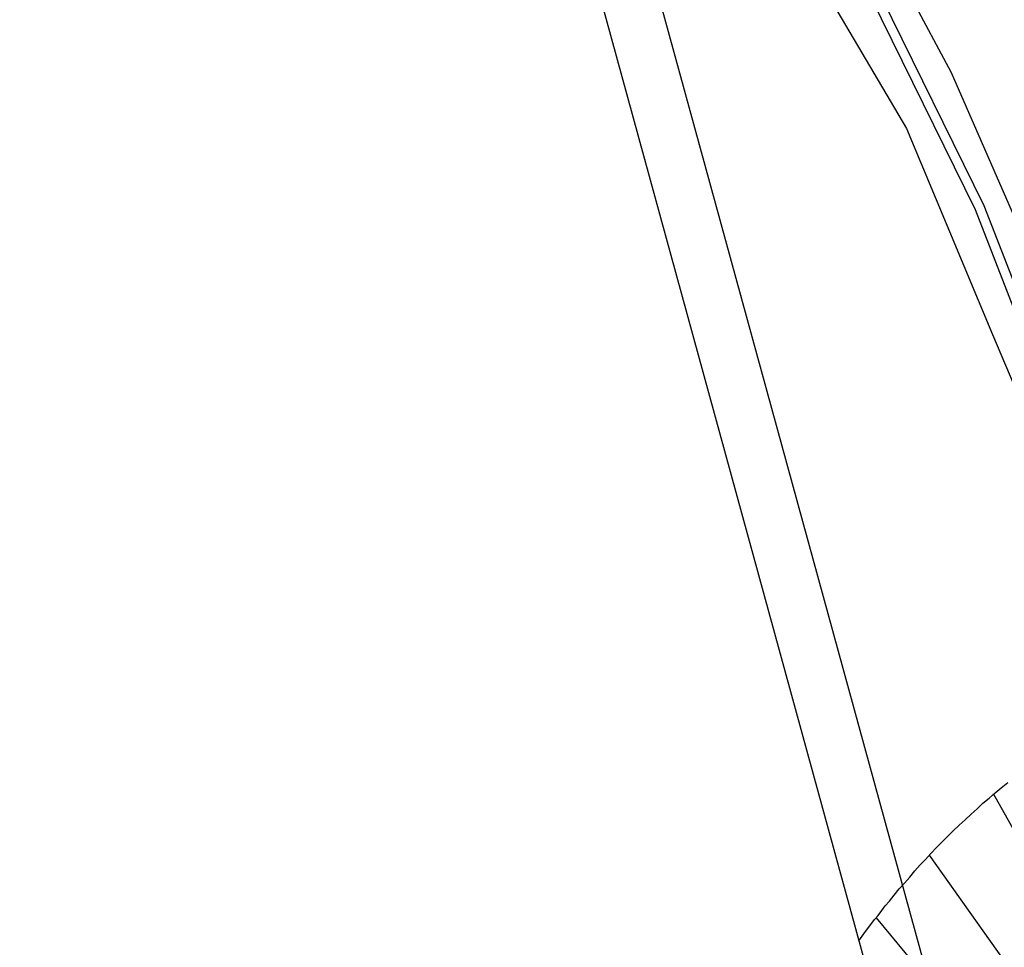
# Model space of a CAD drawing. Extents: x 447258 to 447844, y 441190 to 442763.
# Tile 87 of 123: x 447258 to 447344, y 442014 to 442096. Entities that reach past the tile are written whole.
import ezdxf

# ---------------------------------------------------------------- set-up
doc = ezdxf.new("R2010")
doc.units = 0
doc.header["$LTSCALE"] = 2
doc.header["$MEASUREMENT"] = 0
doc.linetypes.add('AUSGEZOGEN', pattern=[0])
doc.layers.get('0').update_dxf_attribs({"linetype": 'AUSGEZOGEN'})
for name, color, linetype in [('DB-Bestand', 8, 'CONTINUOUS'), ('DB-Wegböschungen', 15, 'CONTINUOUS'), ('Planeinteilung', 250, 'CONTINUOUS'), ('RAHMEN', 7, 'AUSGEZOGEN'), ('SCHLITZRINNE', 200, 'AUSGEZOGEN')]:
    doc.layers.add(name, color=color, linetype=linetype)

# ---------------------------------------------------------------- blocks, each defined once
blk = doc.blocks.new('1135297')
blk.add_line((0, 0), (1135, 0))
at = {"layer": 'RAHMEN'}
blk.add_line((25, 5), (950, 5), dxfattribs=at)

msp = doc.modelspace()

# ---------------------------------------------------------------- hatches: boundary and pattern name
at = {"layer": 'SCHLITZRINNE'}
h = msp.add_hatch(dxfattribs=at)
h.set_pattern_fill('_USER', color=256, scale=1.5, angle=45, style=0, pattern_type=0)
h.set_pattern_definition([(324.57214, (447454.4577, 442051.7744), (0.8695163, 1.222269), [])])
edge = h.paths.add_edge_path()
edge.add_line((447334.611, 442762.617), (447342.747, 442714.535))
edge.add_line((447342.747, 442714.535), (447353.712, 442649.783))
edge.add_line((447353.712, 442649.783), (447366.661, 442573.001))
edge.add_line((447366.661, 442573.001), (447374.28, 442528.103))
edge.add_line((447374.28, 442528.103), (447381.701, 442484.189))
edge.add_line((447381.701, 442484.189), (447389.266, 442439.438))
edge.add_line((447389.266, 442439.438), (447397.611, 442390.046))
edge.add_line((447397.611, 442390.046), (447405.855, 442341.529))
edge.add_line((447405.855, 442341.529), (447414.19, 442292.224))
edge.add_line((447414.19, 442292.224), (447422.918, 442240.682))
edge.add_line((447422.918, 442240.682), (447431.342, 442190.986))
edge.add_line((447431.342, 442190.986), (447439.461, 442143.078))
edge.add_line((447439.461, 442143.078), (447447.754, 442093.977))
edge.add_line((447447.754, 442093.977), (447454.078, 442054.026))
edge.add_line((447454.078, 442054.026), (447459.728, 442020.523))
edge.add_line((447453.692, 442053.306), (447459.221, 442020.52))
edge.add_line((447459.221, 442020.52), (447459.728, 442020.523))

# ---------------------------------------------------------------- linework, layer by layer
at = {"layer": 'DB-Bestand', "linetype": 'Continuous'}
for p, q in [((447339.711, 442091.481), (447332.297, 442105.357)), ((447326.24, 442102.719), (447335.748, 442086.547)), ((447332.02, 442099.329), (447341.797, 442079.421)), ((447332.76, 442099.753), (447342.578, 442079.763)), ((447346.117, 442076.818), (447339.711, 442091.481)), ((447335.748, 442086.547), (447343.348, 442068.394)), ((447341.797, 442079.421), (447350.544, 442056.853)), ((447342.578, 442079.763), (447349.724, 442061.326)), ((447343.348, 442068.394), (447349.736, 442053.177))]:
    msp.add_line(p, q, dxfattribs=at)
at = {"layer": 'DB-Wegböschungen', "linetype": 'Continuous'}
for p, q in [((447344.104, 442028.428), (447344.692, 442028.882)), ((447343.038, 442027.503), (447343.563, 442027.989)), ((447343.563, 442027.989), (447344.104, 442028.428)), ((447341.971, 442026.579), (447342.497, 442027.065)), ((447342.497, 442027.065), (447343.038, 442027.503)), ((447351.282, 442013.779), (447343.436, 442027.896)), ((447341.446, 442026.092), (447341.971, 442026.579)), ((447340.395, 442025.12), (447340.92, 442025.606)), ((447340.92, 442025.606), (447341.446, 442026.092)), ((447339.391, 442024.163), (447339.869, 442024.634)), ((447339.869, 442024.634), (447340.395, 442025.12)), ((447338.403, 442023.159), (447338.881, 442023.629)), ((447338.881, 442023.629), (447339.391, 442024.163)), ((447337.893, 442022.625), (447338.403, 442023.159)), ((447336.953, 442021.636), (447337.431, 442022.107)), ((447337.431, 442022.107), (447337.893, 442022.625)), ((447346.214, 442010.608), (447337.781, 442022.484)), ((447336.043, 442020.552), (447336.49, 442021.118)), ((447336.49, 442021.118), (447336.953, 442021.636)), ((447335.581, 442020.034), (447336.043, 442020.552)), ((447334.671, 442018.95), (447335.118, 442019.515)), ((447335.118, 442019.515), (447335.581, 442020.034)), ((447333.873, 442018.007), (447334.256, 442018.447)), ((447334.256, 442018.447), (447334.671, 442018.95)), ((447333.25, 442017.174), (447333.586, 442017.598)), ((447333.586, 442017.598), (447333.873, 442018.007)), ((447332.612, 442016.388), (447332.947, 442016.812)), ((447332.947, 442016.812), (447333.25, 442017.174)), ((447341.474, 442006.912), (447333.107, 442016.969)), ((447331.989, 442015.555), (447332.324, 442015.979)), ((447332.324, 442015.979), (447332.612, 442016.388)), ((447331.556, 442014.939), (447331.701, 442015.146)), ((447331.701, 442015.146), (447331.989, 442015.555))]:
    msp.add_line(p, q, dxfattribs=at)

# ---------------------------------------------------------------- block references
at = {"layer": 'Planeinteilung', "linetype": 'Continuous', "rotation": 285.3280982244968}
msp.add_blockref('1135297', (447257.601, 442284.751), dxfattribs=at)

doc.saveas('drawing.dxf')
